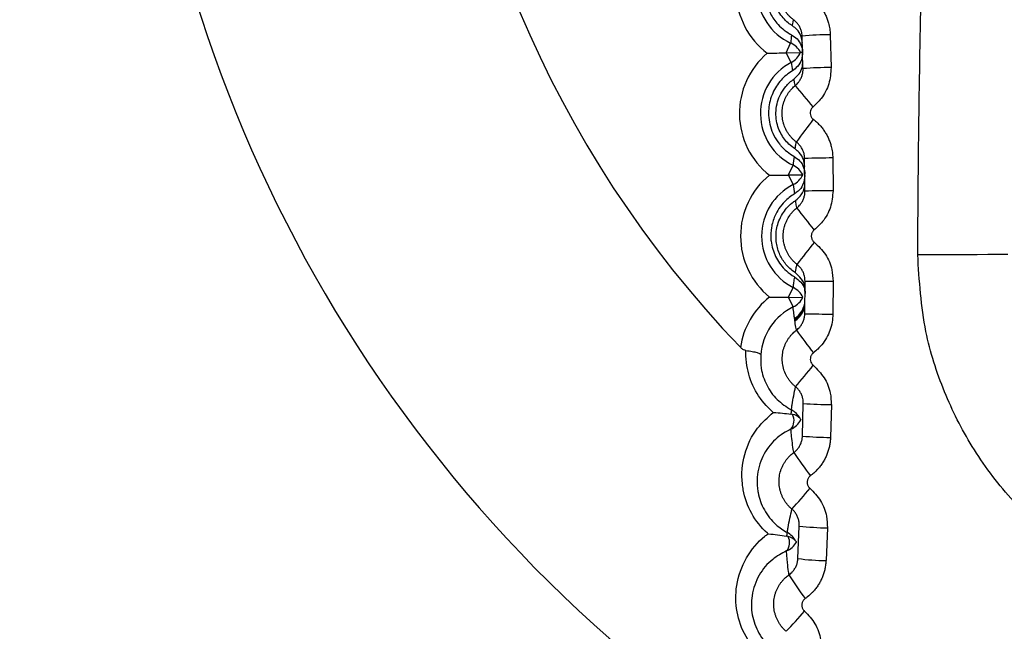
# Model space of a CAD drawing. Header units: millimetres. Extents: x -0.201 to 0.721, y -0.195 to 0.483.
# Tile 43 of 188: x 0.05698 to 0.06399, y 0.11603 to 0.12039. Entities that reach past the tile are written whole.
import ezdxf

# ---------------------------------------------------------------- set-up
doc = ezdxf.new("R2010")
doc.units = ezdxf.units.MM

msp = doc.modelspace()

# ---------------------------------------------------------------- linework, layer by layer
at = {"color": 7, "linetype": 'Continuous', "lineweight": 25}
for p, q in [((0.062751, 0.120279), (0.062757, 0.120046)), ((0.062437, 0.12015), (0.062469, 0.12022)), ((0.062557, 0.120038), (0.062551, 0.120269)), ((0.062437, 0.12015), (0.06254, 0.120153)), ((0.062473, 0.120082), (0.062437, 0.12015)), ((0.062571, 0.119165), (0.062569, 0.119397)), ((0.062769, 0.119401), (0.062771, 0.119167)), ((0.062453, 0.11928), (0.062486, 0.119349)), ((0.062453, 0.11928), (0.062555, 0.119281)), ((0.062488, 0.119211), (0.062453, 0.11928)), ((0.06257, 0.118292), (0.062572, 0.118524)), ((0.062772, 0.118523), (0.06277, 0.118289)), ((0.062453, 0.118409), (0.062488, 0.118478)), ((0.062453, 0.118409), (0.062556, 0.118408)), ((0.062487, 0.11834), (0.062453, 0.118409)), ((0.062553, 0.11742), (0.062559, 0.117652)), ((0.062759, 0.117644), (0.062753, 0.117411)), ((0.062482, 0.117574), (0.06247, 0.117576)), ((0.062537, 0.117545), (0.062541, 0.117536)), ((0.062521, 0.116548), (0.062531, 0.116779)), ((0.062452, 0.116705), (0.062439, 0.116707)), ((0.062731, 0.116766), (0.062721, 0.116533))]:
    msp.add_line(p, q, dxfattribs=at)
at = {"color": 7, "linetype": 'Continuous', "lineweight": 25, "flags": 128}
msp.add_lwpolyline([(0.064017, 0.118713), (0.063948, 0.118713), (0.063874, 0.118713), (0.063797, 0.118712), (0.063716, 0.118712), (0.063633, 0.118712), (0.063548, 0.118712), (0.063461, 0.118712), (0.063374, 0.118712)], dxfattribs=at)
at = {"color": 7, "linetype": 'Continuous', "lineweight": 25}
for centre, radius, start, end in [((0.067788, 0.123361), 0.0226414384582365, 349.799413, 105.42621), ((0.067783, 0.123487), 0.0147499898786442, 110.461736, 246.661528), ((0.067783, 0.123487), 0.0144499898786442, 110.461736, 246.146446), ((0.067783, 0.123487), 0.0100000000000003, 127.879282, 234.552463), ((0.067783, 0.123487), 0.0078554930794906, 141.184283, 223.775642), ((0.062641, 0.120593), 0.0005606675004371, 131.294141, 232.775708), ((0.062641, 0.120593), 0.0004106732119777, 118.802994, 245.266855), ((0.065, 0.120009), 0.0025392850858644, 173.897877, 175.23524), ((0.062773, 0.117806), 0.0024733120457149, 90.508659, 95.14658), ((0.062407, 0.120084), 0.000149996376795, 27.458596, 65.269284), ((0.062665, 0.119719), 0.0005606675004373, 130.294141, 231.775708), ((0.062403, 0.120215), 0.000149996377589, 297.800565, 335.611253), ((0.062665, 0.119719), 0.0004106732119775, 117.802994, 244.266855), ((0.064958, 0.120424), 0.0025080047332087, 187.827637, 189.205898), ((0.062779, 0.117135), 0.0029106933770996, 90.417455, 94.357267), ((0.058027, 0.116074), 0.0058995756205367, 38.732513, 40.654571), ((0.068106, 0.115469), 0.0069056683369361, 142.456003, 144.131763), ((0.064991, 0.119096), 0.0025177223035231, 172.778267, 174.237871), ((0.062786, 0.113685), 0.0057162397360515, 90.166608, 92.171608), ((0.062421, 0.119214), 0.0001499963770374, 26.458596, 64.269283), ((0.062673, 0.118845), 0.0005606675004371, 129.294141, 230.775708), ((0.06242, 0.119345), 0.0001499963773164, 296.800565, 334.611253), ((0.062673, 0.118845), 0.0004106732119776, 116.802994, 243.266855), ((0.064905, 0.1195), 0.002434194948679, 186.808093, 188.375209), ((0.062783, 0.110376), 0.0087916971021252, 90.07613, 91.379608), ((0.030469, 0.093631), 0.0408996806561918, 38.137747, 38.417461), ((0.134567, 0.062265), 0.0914882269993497, 141.83286, 141.958193), ((0.062826, 0.136572), 0.0180492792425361, 269.191704, 269.82659), ((0.062421, 0.118344), 0.0001499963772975, 25.458595, 63.269283), ((0.062666, 0.11797), 0.0005606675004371, 128.294141, 171.599304), ((0.062422, 0.118475), 0.0001499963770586, 295.800565, 333.611253), ((0.062421, 0.118388), 0.000149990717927, 300.372954, 359.509465), ((0.062666, 0.11797), 0.0004106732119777, 115.802994, 176.032632), ((0.062422, 0.118385), 0.0001499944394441, 300.404831, 352.414475), ((0.062421, 0.11837), 0.0001499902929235, 301.472132, 359.489329), ((0.062423, 0.118376), 0.0001499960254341, 300.869585, 349.328213), ((0.062809, 0.126862), 0.0085733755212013, 268.399468, 269.736178), ((0.069772, 0.123496), 0.0090029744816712, 216.236308, 217.518695), ((0.056745, 0.12265), 0.0075474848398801, 319.728417, 321.234201), ((0.06279, 0.121148), 0.0035035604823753, 266.213236, 269.485782), ((0.062434, 0.117597), 4.13865893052e-05, 330.0786, 12.728733), ((0.062398, 0.11753), 9.53219328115e-05, 320.360648, 27.341499), ((0.062405, 0.117473), 0.0001499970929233, 28.402123, 62.305823), ((0.06247, 0.117486), 8.90499280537e-05, 41.35554, 81.975243), ((0.062408, 0.117605), 0.0001499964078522, 294.78446, 332.45939), ((0.062783, 0.120298), 0.0028876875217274, 265.42322, 269.394775), ((0.065986, 0.11967), 0.0042205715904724, 214.112968, 216.874268), ((0.059896, 0.119271), 0.0035055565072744, 317.444553, 320.658788), ((0.06276, 0.118712), 0.0019461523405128, 263.242553, 269.141381), ((0.062401, 0.11673), 4.43101570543e-05, 328.954726, 2.601927), ((0.062367, 0.116662), 9.50268916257e-05, 320.375205, 26.577072), ((0.062374, 0.116601), 0.0001499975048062, 29.502296, 61.445518), ((0.062435, 0.116615), 9.06762590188e-05, 40.573587, 79.682476), ((0.06238, 0.116739), 0.0001499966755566, 293.646895, 330.14666), ((0.06275, 0.118275), 0.001742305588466, 262.457179, 269.049137), ((0.064858, 0.117935), 0.0028322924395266, 212.049008, 216.20354), ((0.060852, 0.117608), 0.0022367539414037, 315.109044, 320.105189)]:
    msp.add_arc(centre, radius, start, end, dxfattribs=at)
for points, knots in [([(0.0619405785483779, 0.1086052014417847), (0.0617496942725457, 0.1086758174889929), (0.0607295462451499, 0.1090532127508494), (0.0589795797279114, 0.1100469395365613), (0.0568569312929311, 0.111692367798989), (0.0550327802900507, 0.11370572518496), (0.053582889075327, 0.1159718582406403), (0.0525247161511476, 0.1184736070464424), (0.0519068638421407, 0.1210941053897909), (0.0517363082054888, 0.1238061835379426), (0.0520211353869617, 0.1264842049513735), (0.0527584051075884, 0.1291004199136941), (0.0539143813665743, 0.1315329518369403), (0.0554761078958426, 0.1337592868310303), (0.0573397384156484, 0.135630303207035), (0.0594481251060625, 0.1371812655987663), (0.0609863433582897, 0.1378918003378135), (0.0617652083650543, 0.1382515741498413)], [0, 0, 0, 0, 0.0160649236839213, 0.0858562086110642, 0.1576705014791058, 0.227476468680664, 0.2993036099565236, 0.3691668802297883, 0.4410546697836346, 0.5109466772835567, 0.5828651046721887, 0.652760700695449, 0.7246833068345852, 0.7945788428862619, 0.8665040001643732, 0.9324053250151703, 1, 1, 1, 1]), ([(0.0627011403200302, 0.1376138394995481), (0.0623326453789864, 0.1374716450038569), (0.0615933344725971, 0.1371863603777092), (0.0601433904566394, 0.1364535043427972), (0.0583996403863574, 0.1352982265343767), (0.0565598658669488, 0.1335642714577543), (0.0550220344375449, 0.1315286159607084), (0.0538581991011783, 0.1292833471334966), (0.0530805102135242, 0.1268522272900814), (0.0527252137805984, 0.1243471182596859), (0.052796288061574, 0.1217943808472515), (0.053290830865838, 0.1193119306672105), (0.054203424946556, 0.1169263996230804), (0.0551843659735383, 0.1152684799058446), (0.0561414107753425, 0.1139905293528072), (0.0569694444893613, 0.1130384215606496), (0.0583345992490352, 0.1117717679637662), (0.0599681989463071, 0.1105740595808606), (0.0613349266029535, 0.1099711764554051), (0.0619399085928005, 0.1097043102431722)], [0, 0, 0, 0, 0.0329607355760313, 0.0661290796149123, 0.1354749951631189, 0.2068297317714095, 0.2762156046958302, 0.3476110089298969, 0.4170438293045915, 0.4884882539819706, 0.5579544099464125, 0.6294346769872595, 0.6989064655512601, 0.770394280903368, 0.7894444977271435, 0.8322561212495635, 0.87552544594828, 0.9449013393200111, 1, 1, 1, 1]), ([(0.0633741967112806, 0.1187119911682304), (0.0633790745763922, 0.1193492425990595), (0.0633888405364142, 0.1206250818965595), (0.0634618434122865, 0.1222184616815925), (0.063546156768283, 0.1234927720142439), (0.0636241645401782, 0.1244487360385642), (0.063716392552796, 0.1254037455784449), (0.0638527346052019, 0.1266241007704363), (0.0640500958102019, 0.1281070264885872), (0.0643310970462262, 0.1298465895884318), (0.0646557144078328, 0.1315769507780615), (0.0649104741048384, 0.1327181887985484), (0.0650379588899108, 0.1332892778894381)], [0, 0, 0, 0, 0.129236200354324, 0.2587434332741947, 0.3236110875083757, 0.388651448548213, 0.4537163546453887, 0.5188302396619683, 0.6387746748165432, 0.7589219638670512, 0.8793616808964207, 1, 1, 1, 1]), ([(0.062452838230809, 0.1208960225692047), (0.0624406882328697, 0.120887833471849), (0.062412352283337, 0.1208687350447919), (0.0623733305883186, 0.1208308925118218), (0.0623378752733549, 0.12078372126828), (0.0623106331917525, 0.1207308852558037), (0.0622925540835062, 0.1206746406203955), (0.0622839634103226, 0.1206156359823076), (0.0622852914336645, 0.1205558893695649), (0.062296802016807, 0.120496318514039), (0.0623221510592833, 0.1204292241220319), (0.0623613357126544, 0.1203691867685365), (0.062411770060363, 0.1203195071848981), (0.0624483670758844, 0.1202935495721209), (0.0624705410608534, 0.1202814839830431), (0.0624749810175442, 0.120279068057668)], [0, 0, 0, 0, 0.0575401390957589, 0.1341938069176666, 0.2130381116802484, 0.2903145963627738, 0.3697480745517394, 0.4486146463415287, 0.529633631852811, 0.6110111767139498, 0.6946303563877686, 0.8212147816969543, 0.8994592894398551, 0.9798684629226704, 1, 1, 1, 1]), ([(0.0624826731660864, 0.1203412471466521), (0.0624723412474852, 0.1203483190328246), (0.0624479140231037, 0.1203650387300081), (0.0624145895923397, 0.120398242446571), (0.062384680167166, 0.1204397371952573), (0.0623622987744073, 0.1204860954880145), (0.0623481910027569, 0.120535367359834), (0.0623426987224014, 0.1205872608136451), (0.0623463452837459, 0.1206391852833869), (0.0623591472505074, 0.1206902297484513), (0.0623802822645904, 0.1207374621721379), (0.0624094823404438, 0.1207804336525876), (0.0624388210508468, 0.1208112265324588), (0.0624590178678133, 0.1208268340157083), (0.0624654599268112, 0.1208318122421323)], [0, 0, 0, 0, 0.0646141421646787, 0.152763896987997, 0.2435256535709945, 0.3316517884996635, 0.4222403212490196, 0.5119270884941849, 0.604274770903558, 0.6928029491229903, 0.7840519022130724, 0.8699804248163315, 0.9585284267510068, 1, 1, 1, 1]), ([(0.0624897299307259, 0.1203859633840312), (0.0624841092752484, 0.1203902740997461), (0.062472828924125, 0.1203989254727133), (0.0624572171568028, 0.1204137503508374), (0.0624426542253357, 0.1204299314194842), (0.0624295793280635, 0.1204472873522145), (0.0624142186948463, 0.120471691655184), (0.0624019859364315, 0.1204979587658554), (0.0623932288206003, 0.1205254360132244), (0.0623884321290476, 0.1205464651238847), (0.0623854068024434, 0.1205677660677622), (0.062384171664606, 0.1205895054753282), (0.0623847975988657, 0.1206112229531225), (0.0623872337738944, 0.1206326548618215), (0.0623914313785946, 0.1206537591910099), (0.0623974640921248, 0.1206746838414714), (0.0624052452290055, 0.1206949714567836), (0.0624146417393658, 0.1207143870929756), (0.0624255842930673, 0.1207329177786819), (0.0624382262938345, 0.1207506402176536), (0.0624543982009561, 0.1207699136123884), (0.0624676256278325, 0.1207818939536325), (0.0624754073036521, 0.1207889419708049)], [0, 0, 0, 0, 0.0457871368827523, 0.0918923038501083, 0.1390005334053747, 0.186455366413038, 0.2322362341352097, 0.3253535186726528, 0.3728013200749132, 0.4185864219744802, 0.4646894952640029, 0.5117954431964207, 0.5592479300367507, 0.6050383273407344, 0.6511468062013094, 0.6982585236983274, 0.7457169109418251, 0.7915070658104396, 0.8376153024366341, 0.8847267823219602, 0.932184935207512, 0.9999999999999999, 0.9999999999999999, 0.9999999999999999, 0.9999999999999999]), ([(0.0626076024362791, 0.1205522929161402), (0.0626152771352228, 0.1205463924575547), (0.0626306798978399, 0.1205345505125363), (0.0626519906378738, 0.1205142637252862), (0.062671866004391, 0.1204921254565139), (0.0626897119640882, 0.1204683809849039), (0.062705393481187, 0.1204434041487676), (0.0627189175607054, 0.1204172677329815), (0.0627303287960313, 0.1203897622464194), (0.062738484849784, 0.1203641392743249), (0.0627456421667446, 0.1203342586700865), (0.0627498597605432, 0.1203068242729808), (0.0627508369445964, 0.120286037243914), (0.0627511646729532, 0.1202790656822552)], [0, 0, 0, 0, 0.0908499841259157, 0.1823316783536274, 0.2758034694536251, 0.3699618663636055, 0.4608897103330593, 0.5524475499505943, 0.6459902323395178, 0.7402178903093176, 0.8046128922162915, 0.9344709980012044, 1, 1, 1, 1]), ([(0.0624826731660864, 0.1203412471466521), (0.0624829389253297, 0.1203431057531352), (0.0624842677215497, 0.1203523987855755), (0.0624859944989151, 0.1203636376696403), (0.062488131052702, 0.1203767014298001), (0.0624890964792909, 0.1203822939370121), (0.0624897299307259, 0.1203859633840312)], [0, 0, 0, 0, 0.1253564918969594, 0.6267824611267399, 0.7551184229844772, 1, 1, 1, 1]), ([(0.0625512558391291, 0.1202691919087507), (0.0625508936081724, 0.1202750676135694), (0.0625503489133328, 0.1202839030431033), (0.0625482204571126, 0.1202955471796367), (0.0625458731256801, 0.1203053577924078), (0.0625424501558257, 0.1203161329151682), (0.0625376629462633, 0.1203277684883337), (0.0625318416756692, 0.1203390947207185), (0.0625250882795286, 0.1203498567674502), (0.0625175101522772, 0.1203599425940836), (0.0625091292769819, 0.1203693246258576), (0.062499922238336, 0.1203781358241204), (0.0624931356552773, 0.1203833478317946), (0.0624897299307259, 0.1203859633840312)], [0, 0, 0, 0, 0.129104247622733, 0.1941369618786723, 0.2596301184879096, 0.3505387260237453, 0.4420782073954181, 0.535607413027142, 0.6298241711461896, 0.7207278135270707, 0.8122624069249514, 0.9057872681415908, 1, 1, 1, 1]), ([(0.0624749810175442, 0.120279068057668), (0.0624891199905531, 0.1202697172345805), (0.0625173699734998, 0.1202510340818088), (0.062544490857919, 0.1202081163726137), (0.0625535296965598, 0.1201741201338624), (0.0625545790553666, 0.1201555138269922), (0.0625546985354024, 0.1201533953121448)], [0, 0, 0, 0, 0.3140961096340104, 0.6275710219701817, 0.9575952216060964, 1, 1, 1, 1]), ([(0.0625528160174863, 0.1202179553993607), (0.0625504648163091, 0.1202356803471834), (0.0625457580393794, 0.1202711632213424), (0.0625185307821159, 0.1203144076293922), (0.0624930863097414, 0.1203334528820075), (0.0624826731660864, 0.1203412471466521)], [0, 0, 0, 0, 0.3709319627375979, 0.7425540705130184, 1, 1, 1, 1]), ([(0.0623020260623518, 0.1201466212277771), (0.062302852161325, 0.1201466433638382), (0.0623483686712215, 0.1201478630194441), (0.0623931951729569, 0.1201490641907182), (0.062437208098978, 0.1201502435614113)], [0, 0, 0, 0, 0.0181494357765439, 1, 1, 1, 1]), ([(0.0625546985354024, 0.1201533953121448), (0.0625530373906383, 0.1201357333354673), (0.0625496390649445, 0.1200996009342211), (0.0625229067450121, 0.1200530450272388), (0.0624946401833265, 0.1200319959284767), (0.0624819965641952, 0.1200225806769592)], [0, 0, 0, 0, 0.3457676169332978, 0.7073621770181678, 1, 1, 1, 1]), ([(0.0625546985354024, 0.1201533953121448), (0.0625546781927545, 0.120153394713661), (0.0625545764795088, 0.1201533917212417), (0.0625539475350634, 0.1201533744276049), (0.0625527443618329, 0.1201533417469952), (0.0625511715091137, 0.1201532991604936), (0.0625481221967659, 0.1201532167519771), (0.0625430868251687, 0.1201530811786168), (0.0625397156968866, 0.1201529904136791)], [0, 0, 0, 0, 0.0468293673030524, 0.2341468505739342, 0.3864186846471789, 0.4332480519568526, 0.6205655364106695, 1, 1, 1, 1]), ([(0.0624925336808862, 0.1199635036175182), (0.0625057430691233, 0.1199749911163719), (0.0625321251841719, 0.119997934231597), (0.0625532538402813, 0.1200431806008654), (0.0625552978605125, 0.1200745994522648), (0.062556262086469, 0.1200894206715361)], [0, 0, 0, 0, 0.3462941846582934, 0.691627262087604, 1, 1, 1, 1]), ([(0.0624819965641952, 0.1200225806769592), (0.0624819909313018, 0.1200225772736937), (0.0624667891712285, 0.1200133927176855), (0.0624376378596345, 0.119992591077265), (0.0623990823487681, 0.1199551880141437), (0.0623663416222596, 0.1199119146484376), (0.0623398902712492, 0.1198626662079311), (0.0623212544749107, 0.1198087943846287), (0.0623112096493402, 0.1197497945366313), (0.0623114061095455, 0.1196880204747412), (0.0623233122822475, 0.1196236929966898), (0.0623480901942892, 0.119559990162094), (0.0623779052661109, 0.1195135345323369), (0.0624103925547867, 0.1194755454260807), (0.0624429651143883, 0.1194448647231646), (0.062475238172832, 0.1194229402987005), (0.0624930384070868, 0.1194130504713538), (0.0624935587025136, 0.119412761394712)], [0, 0, 0, 0, 2.41555558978e-05, 0.0651897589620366, 0.1319887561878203, 0.2023719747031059, 0.2744035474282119, 0.3530841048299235, 0.433543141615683, 0.5229898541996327, 0.6145415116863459, 0.7137936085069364, 0.8158976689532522, 0.8473243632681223, 0.9216073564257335, 0.9977086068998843, 1, 1, 1, 1]), ([(0.0625023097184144, 0.1199175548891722), (0.0625045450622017, 0.1199194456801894), (0.0625112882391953, 0.119925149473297), (0.0625194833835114, 0.1199337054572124), (0.0625276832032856, 0.1199438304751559), (0.0625341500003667, 0.1199531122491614), (0.062540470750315, 0.1199640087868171), (0.0625459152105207, 0.1199755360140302), (0.0625503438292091, 0.1199874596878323), (0.0625537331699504, 0.1199996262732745), (0.0625560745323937, 0.1200120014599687), (0.0625574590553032, 0.1200246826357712), (0.0625574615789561, 0.1200332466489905), (0.062557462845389, 0.1200375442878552)], [0, 0, 0, 0, 0.0642072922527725, 0.1936888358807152, 0.2590287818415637, 0.3499881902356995, 0.4415793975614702, 0.5351616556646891, 0.6294311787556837, 0.7204354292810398, 0.8120701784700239, 0.9056920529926, 0.9999999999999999, 0.9999999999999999, 0.9999999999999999, 0.9999999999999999]), ([(0.0627573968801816, 0.120045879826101), (0.0627544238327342, 0.1200064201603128), (0.0627484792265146, 0.1199275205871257), (0.062697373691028, 0.1198302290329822), (0.0626487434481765, 0.1197842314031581), (0.0626287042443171, 0.1197652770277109)], [0, 0, 0, 0, 0.3703649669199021, 0.7405444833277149, 1, 1, 1, 1]), ([(0.062500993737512, 0.1194653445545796), (0.0624858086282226, 0.1194764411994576), (0.0624572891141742, 0.1194972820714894), (0.0624244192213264, 0.1195350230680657), (0.0623974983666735, 0.1195767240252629), (0.0623770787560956, 0.1196248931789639), (0.0623647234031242, 0.1196800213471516), (0.0623629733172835, 0.119739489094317), (0.0623736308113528, 0.1197998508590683), (0.0623968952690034, 0.1198582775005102), (0.0624275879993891, 0.1199041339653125), (0.0624606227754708, 0.1199392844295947), (0.0624818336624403, 0.1199553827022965), (0.0624925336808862, 0.1199635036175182)], [0, 0, 0, 0, 0.0924526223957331, 0.1736374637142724, 0.2564971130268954, 0.3530830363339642, 0.4519580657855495, 0.5583898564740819, 0.6681408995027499, 0.7699746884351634, 0.8757261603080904, 0.9373089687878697, 1, 1, 1, 1]), ([(0.0625023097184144, 0.1199175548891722), (0.0625020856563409, 0.1199185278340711), (0.0625003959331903, 0.119925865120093), (0.0624970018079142, 0.1199412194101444), (0.0624941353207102, 0.1199555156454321), (0.0624925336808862, 0.1199635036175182)], [0, 0, 0, 0, 0.0631935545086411, 0.4765626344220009, 1, 1, 1, 1]), ([(0.0625095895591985, 0.1195146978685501), (0.062504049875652, 0.1195191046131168), (0.0624929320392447, 0.1195279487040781), (0.0624775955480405, 0.1195430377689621), (0.0624633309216, 0.1195594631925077), (0.0624505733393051, 0.1195770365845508), (0.0624356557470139, 0.1196016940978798), (0.0624238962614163, 0.1196281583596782), (0.0624156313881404, 0.11965576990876), (0.062411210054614, 0.11967686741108), (0.0624085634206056, 0.1196982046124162), (0.0624077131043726, 0.1197199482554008), (0.062408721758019, 0.1197416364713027), (0.0624115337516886, 0.1197630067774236), (0.0624160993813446, 0.1197840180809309), (0.0624224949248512, 0.1198048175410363), (0.0624306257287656, 0.119824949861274), (0.0624403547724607, 0.1198441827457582), (0.0624516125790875, 0.1198625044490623), (0.0624645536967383, 0.1198799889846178), (0.0624810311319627, 0.1198989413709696), (0.0624944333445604, 0.1199106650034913), (0.0625023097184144, 0.1199175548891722)], [0, 0, 0, 0, 0.045796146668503, 0.0919103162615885, 0.1390275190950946, 0.1864913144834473, 0.232285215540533, 0.3254289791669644, 0.372890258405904, 0.4186847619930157, 0.4647972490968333, 0.5119126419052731, 0.5593745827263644, 0.6051700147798, 0.6512834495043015, 0.6983998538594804, 0.7458628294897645, 0.7916576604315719, 0.8377704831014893, 0.8848862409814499, 0.9323485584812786, 1, 1, 1, 1]), ([(0.0626287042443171, 0.1197652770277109), (0.0626269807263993, 0.1197637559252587), (0.0626205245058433, 0.1197580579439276), (0.0626120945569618, 0.1197453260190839), (0.0626071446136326, 0.1197266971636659), (0.0626087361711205, 0.1197075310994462), (0.062616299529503, 0.1196895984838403), (0.0626256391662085, 0.1196809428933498), (0.0626303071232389, 0.1196766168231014)], [0, 0, 0, 0, 0.0678741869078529, 0.2542536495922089, 0.4407560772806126, 0.6272784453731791, 0.8137135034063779, 1, 1, 1, 1]), ([(0.0626303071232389, 0.1196766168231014), (0.0626378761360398, 0.1196705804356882), (0.0626530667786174, 0.1196584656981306), (0.0626740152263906, 0.1196378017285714), (0.062693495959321, 0.1196153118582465), (0.062710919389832, 0.1195912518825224), (0.0627261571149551, 0.1195659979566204), (0.0627392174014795, 0.1195396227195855), (0.0627501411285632, 0.1195119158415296), (0.0627578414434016, 0.1194861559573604), (0.0627644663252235, 0.1194561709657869), (0.0627681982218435, 0.1194286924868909), (0.0627688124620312, 0.1194079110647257), (0.0627690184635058, 0.1194009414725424)], [0, 0, 0, 0, 0.0908761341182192, 0.1823840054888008, 0.2758821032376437, 0.3700668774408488, 0.461019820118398, 0.5526028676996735, 0.646171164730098, 0.7404246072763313, 0.8047695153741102, 0.9345243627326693, 1, 1, 1, 1]), ([(0.062500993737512, 0.1194653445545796), (0.0625012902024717, 0.1194672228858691), (0.0625027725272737, 0.1194766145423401), (0.0625045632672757, 0.1194872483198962), (0.0625071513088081, 0.1195018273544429), (0.0625084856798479, 0.1195088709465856), (0.0625095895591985, 0.1195146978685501)], [0, 0, 0, 0, 0.114810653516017, 0.5740532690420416, 0.6476288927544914, 1, 1, 1, 1]), ([(0.0625690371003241, 0.1193968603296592), (0.0625687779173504, 0.1194027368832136), (0.062568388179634, 0.1194115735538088), (0.0625664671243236, 0.1194232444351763), (0.0625642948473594, 0.1194330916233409), (0.0625610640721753, 0.119443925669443), (0.0625564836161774, 0.1194556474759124), (0.0625508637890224, 0.119467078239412), (0.0625443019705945, 0.1194779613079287), (0.0625369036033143, 0.1194881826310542), (0.0625286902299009, 0.1194977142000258), (0.0625196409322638, 0.1195066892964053), (0.0625129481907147, 0.1195120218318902), (0.0625095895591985, 0.1195146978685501)], [0, 0, 0, 0, 0.1290042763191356, 0.1939858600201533, 0.2594267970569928, 0.3503572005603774, 0.441919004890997, 0.535472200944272, 0.6297135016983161, 0.7206439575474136, 0.8122057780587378, 0.9057588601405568, 1, 1, 1, 1]), ([(0.0625697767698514, 0.1193396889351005), (0.0625677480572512, 0.1193575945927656), (0.0625638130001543, 0.1193923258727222), (0.062537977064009, 0.1194366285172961), (0.0625114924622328, 0.1194571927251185), (0.062500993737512, 0.1194653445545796)], [0, 0, 0, 0, 0.3911111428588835, 0.758631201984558, 0.9999999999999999, 0.9999999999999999, 0.9999999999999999, 0.9999999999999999]), ([(0.0624935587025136, 0.119412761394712), (0.0625076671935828, 0.1194028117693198), (0.0625392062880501, 0.119380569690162), (0.0625650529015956, 0.1193340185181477), (0.0625686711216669, 0.1193006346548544), (0.0625704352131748, 0.1192843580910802)], [0, 0, 0, 0, 0.2931740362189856, 0.6553814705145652, 1, 1, 1, 1]), ([(0.0623177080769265, 0.1192785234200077), (0.0623185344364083, 0.1192785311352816), (0.0623640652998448, 0.1192789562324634), (0.062408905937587, 0.1192793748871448), (0.0624529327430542, 0.1192797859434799)], [0, 0, 0, 0, 0.0181494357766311, 1, 1, 1, 1]), ([(0.0625705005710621, 0.1192773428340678), (0.0625675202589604, 0.1192536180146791), (0.0625624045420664, 0.1192128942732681), (0.0625306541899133, 0.1191688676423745), (0.062505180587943, 0.1191512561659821), (0.0624963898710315, 0.1191451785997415)], [0, 0, 0, 0, 0.477543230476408, 0.8197047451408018, 1, 1, 1, 1]), ([(0.0625038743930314, 0.1190984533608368), (0.0625188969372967, 0.1191112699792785), (0.0625530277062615, 0.1191403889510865), (0.0625692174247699, 0.1191860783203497), (0.0625705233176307, 0.1192154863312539), (0.0625708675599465, 0.1192232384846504)], [0, 0, 0, 0, 0.3666633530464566, 0.8330481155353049, 1, 1, 1, 1]), ([(0.0625139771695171, 0.1190459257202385), (0.0625162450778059, 0.1190477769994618), (0.0625230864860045, 0.1190533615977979), (0.0625314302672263, 0.1190617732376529), (0.0625398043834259, 0.1190717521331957), (0.0625464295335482, 0.1190809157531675), (0.0625529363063, 0.1190916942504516), (0.0625585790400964, 0.1191031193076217), (0.0625632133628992, 0.1191149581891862), (0.0625668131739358, 0.1191270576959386), (0.0625693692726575, 0.1191393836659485), (0.0625709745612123, 0.1191520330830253), (0.0625711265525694, 0.1191605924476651), (0.0625712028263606, 0.1191648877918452)], [0, 0, 0, 0, 0.064252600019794, 0.1938254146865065, 0.2592115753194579, 0.3501599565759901, 0.4417400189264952, 0.5353118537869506, 0.6295716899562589, 0.7205382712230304, 0.8121361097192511, 0.9057243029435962, 1, 1, 1, 1]), ([(0.0627711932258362, 0.119167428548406), (0.0627675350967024, 0.1191280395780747), (0.0627602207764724, 0.1190492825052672), (0.0627074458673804, 0.1189529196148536), (0.0626580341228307, 0.1189077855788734), (0.062637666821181, 0.1188891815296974)], [0, 0, 0, 0, 0.3703230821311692, 0.7404499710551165, 0.9999999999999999, 0.9999999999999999, 0.9999999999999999, 0.9999999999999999]), ([(0.0624963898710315, 0.1191451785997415), (0.0624837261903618, 0.1191369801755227), (0.0624581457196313, 0.1191204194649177), (0.06241988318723, 0.1190855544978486), (0.0623836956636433, 0.1190409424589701), (0.0623495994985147, 0.1189777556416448), (0.0623286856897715, 0.1189041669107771), (0.0623263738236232, 0.1188449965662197), (0.0623312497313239, 0.1187942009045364), (0.0623403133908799, 0.1187512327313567), (0.0623604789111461, 0.1186992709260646), (0.0623887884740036, 0.1186510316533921), (0.0624269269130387, 0.1186055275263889), (0.0624643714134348, 0.1185735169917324), (0.0624916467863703, 0.1185568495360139), (0.0624981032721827, 0.1185529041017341)], [0, 0, 0, 0, 0.0432963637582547, 0.0874580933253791, 0.1602818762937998, 0.2350967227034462, 0.3506232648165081, 0.4692342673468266, 0.4979966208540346, 0.5881433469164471, 0.6789576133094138, 0.7717291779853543, 0.8651499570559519, 0.9680789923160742, 1, 1, 1, 1]), ([(0.0625028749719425, 0.1185828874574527), (0.062498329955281, 0.1185860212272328), (0.062481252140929, 0.1185977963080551), (0.0624558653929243, 0.1186200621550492), (0.062419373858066, 0.1186613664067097), (0.062392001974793, 0.1187087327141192), (0.0623739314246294, 0.1187619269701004), (0.06236563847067, 0.1188062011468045), (0.0623638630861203, 0.1188532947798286), (0.0623696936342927, 0.1189023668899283), (0.0623842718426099, 0.118952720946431), (0.0624073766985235, 0.119000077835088), (0.0624392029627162, 0.1190436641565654), (0.0624714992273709, 0.1190757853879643), (0.0624958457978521, 0.1190928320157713), (0.0625038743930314, 0.1190984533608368)], [0, 0, 0, 0, 0.0268984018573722, 0.1010702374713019, 0.1757901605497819, 0.3281740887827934, 0.410453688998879, 0.493194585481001, 0.5776011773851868, 0.6627191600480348, 0.7452139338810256, 0.8289668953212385, 0.8966360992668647, 0.965914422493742, 1, 1, 1, 1]), ([(0.0625139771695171, 0.1190459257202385), (0.0625137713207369, 0.1190468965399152), (0.0625122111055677, 0.1190542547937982), (0.0625086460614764, 0.1190718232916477), (0.062505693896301, 0.1190882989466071), (0.0625038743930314, 0.1190984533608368)], [0, 0, 0, 0, 0.055100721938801, 0.4176317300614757, 1, 1, 1, 1]), ([(0.0625142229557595, 0.1186431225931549), (0.0625087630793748, 0.1186476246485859), (0.0624978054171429, 0.1186566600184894), (0.0624827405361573, 0.1186720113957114), (0.0624687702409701, 0.1186886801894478), (0.0624563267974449, 0.1187064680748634), (0.0624454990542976, 0.1187250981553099), (0.062436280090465, 0.1187445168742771), (0.0624286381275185, 0.1187648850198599), (0.0624227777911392, 0.1187857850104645), (0.062418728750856, 0.1188069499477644), (0.0624164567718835, 0.1188283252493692), (0.0624159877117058, 0.1188500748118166), (0.062417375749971, 0.1188717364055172), (0.0624205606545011, 0.1188930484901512), (0.0624254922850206, 0.1189139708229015), (0.0624322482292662, 0.1189346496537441), (0.0624407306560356, 0.1189546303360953), (0.0624541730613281, 0.1189801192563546), (0.0624708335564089, 0.1190037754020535), (0.0624924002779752, 0.1190276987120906), (0.0625059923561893, 0.1190391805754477), (0.0625139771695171, 0.1190459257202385)], [0, 0, 0, 0, 0.0457981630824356, 0.0919143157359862, 0.1390333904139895, 0.1864990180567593, 0.2322970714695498, 0.2784131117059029, 0.3255320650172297, 0.3729975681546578, 0.4187955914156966, 0.4649116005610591, 0.5120305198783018, 0.5594959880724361, 0.6052939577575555, 0.6514099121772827, 0.6985287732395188, 0.7459941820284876, 0.7917920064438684, 0.8849436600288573, 0.9324089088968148, 1, 1, 1, 1]), ([(0.062637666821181, 0.1188891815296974), (0.0626359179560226, 0.1188876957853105), (0.0626317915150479, 0.1188841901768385), (0.0626262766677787, 0.118877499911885), (0.0626214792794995, 0.1188693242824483), (0.0626181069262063, 0.1188603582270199), (0.0626162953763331, 0.1188510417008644), (0.0626160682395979, 0.1188414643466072), (0.0626174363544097, 0.1188320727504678), (0.0626203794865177, 0.1188229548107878), (0.0626247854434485, 0.1188145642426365), (0.0626305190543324, 0.1188068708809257), (0.0626352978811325, 0.1188027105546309), (0.0626377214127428, 0.1188006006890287)], [0, 0, 0, 0, 0.0675840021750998, 0.1594642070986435, 0.2540053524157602, 0.3459504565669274, 0.440550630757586, 0.5325136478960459, 0.6271294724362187, 0.7190556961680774, 0.8136370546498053, 0.9054879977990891, 1, 1, 1, 1]), ([(0.0626377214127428, 0.1188006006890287), (0.0626661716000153, 0.1187731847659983), (0.0627230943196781, 0.1187183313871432), (0.0627653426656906, 0.1186169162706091), (0.0627697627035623, 0.1185500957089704), (0.06277158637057, 0.11852252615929)], [0, 0, 0, 0, 0.369859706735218, 0.740009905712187, 1, 1, 1, 1]), ([(0.0660154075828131, 0.1160935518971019), (0.0658709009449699, 0.1161002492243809), (0.0655778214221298, 0.1161138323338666), (0.0651477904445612, 0.1162267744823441), (0.064733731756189, 0.1164078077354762), (0.0643562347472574, 0.1166583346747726), (0.0640242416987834, 0.1169724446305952), (0.0637553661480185, 0.1173329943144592), (0.0635537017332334, 0.1177347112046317), (0.0634059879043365, 0.1181939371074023), (0.0633854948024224, 0.1185278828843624), (0.0633741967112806, 0.1187119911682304)], [0, 0, 0, 0, 0.1049603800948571, 0.2128742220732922, 0.3210497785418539, 0.4324339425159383, 0.5405563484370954, 0.6519774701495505, 0.7576582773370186, 0.8663941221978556, 1, 1, 1, 1]), ([(0.0625028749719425, 0.1185828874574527), (0.0625032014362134, 0.1185848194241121), (0.0625048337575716, 0.1185944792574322), (0.0625083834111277, 0.1186144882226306), (0.0625121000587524, 0.1186327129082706), (0.0625142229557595, 0.1186431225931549)], [0, 0, 0, 0, 0.0968236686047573, 0.4841183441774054, 1, 1, 1, 1]), ([(0.0625715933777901, 0.1185242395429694), (0.0625714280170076, 0.1185301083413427), (0.0625710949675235, 0.1185419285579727), (0.0625675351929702, 0.1185617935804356), (0.0625605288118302, 0.1185835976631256), (0.0625487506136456, 0.1186059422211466), (0.0625334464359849, 0.118626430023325), (0.0625206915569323, 0.1186375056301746), (0.0625142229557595, 0.1186431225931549)], [0, 0, 0, 0, 0.1288582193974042, 0.259530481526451, 0.4420148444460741, 0.6297890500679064, 0.8122485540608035, 1, 1, 1, 1]), ([(0.0624880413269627, 0.1184778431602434), (0.0624882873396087, 0.1184798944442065), (0.0624897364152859, 0.1184919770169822), (0.0624928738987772, 0.1185169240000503), (0.0624962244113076, 0.1185399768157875), (0.0624981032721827, 0.1185529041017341)], [0, 0, 0, 0, 0.0824154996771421, 0.485447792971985, 1, 1, 1, 1]), ([(0.0624981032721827, 0.1185529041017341), (0.0625130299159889, 0.1185409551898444), (0.0625739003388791, 0.1184922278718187), (0.0625723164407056, 0.1184553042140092), (0.0625711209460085, 0.1184274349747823)], [0, 0, 0, 0, 0.2452199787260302, 1, 1, 1, 1]), ([(0.0625712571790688, 0.1184519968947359), (0.0625712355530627, 0.1184803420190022), (0.062571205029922, 0.1185203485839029), (0.0625182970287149, 0.1185687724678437), (0.0625028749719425, 0.1185828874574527)], [0, 0, 0, 0, 0.7085118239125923, 1, 1, 1, 1]), ([(0.0623182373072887, 0.1184102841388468), (0.0623190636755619, 0.1184102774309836), (0.0623645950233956, 0.1184099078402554), (0.0624094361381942, 0.1184095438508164), (0.0624534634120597, 0.1184091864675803)], [0, 0, 0, 0, 0.0181494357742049, 1, 1, 1, 1]), ([(0.0624966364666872, 0.1182583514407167), (0.0624963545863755, 0.1182604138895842), (0.0624949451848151, 0.1182707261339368), (0.0624914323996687, 0.1182980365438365), (0.0624887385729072, 0.1183230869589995), (0.0624869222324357, 0.1183399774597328)], [0, 0, 0, 0, 0.0753026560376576, 0.3765132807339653, 1, 1, 1, 1]), ([(0.0624978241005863, 0.1182559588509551), (0.0624974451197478, 0.1182565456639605), (0.0624969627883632, 0.1182572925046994), (0.06249669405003, 0.1182581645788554), (0.0624966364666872, 0.1182583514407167)], [0, 0, 0, 0, 0.7857270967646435, 1, 1, 1, 1]), ([(0.0624999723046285, 0.1182470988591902), (0.0624997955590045, 0.1182477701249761), (0.0624990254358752, 0.1182506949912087), (0.0624983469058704, 0.1182536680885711), (0.0624978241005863, 0.1182559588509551)], [0, 0, 0, 0, 0.2295030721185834, 1, 1, 1, 1]), ([(0.0624989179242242, 0.1182422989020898), (0.0624992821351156, 0.1182433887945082), (0.0624998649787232, 0.1182451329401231), (0.062499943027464, 0.1182465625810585), (0.0624999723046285, 0.1182470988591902)], [0, 0, 0, 0, 0.6248861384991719, 0.9999999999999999, 0.9999999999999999, 0.9999999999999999, 0.9999999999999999]), ([(0.0625104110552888, 0.1181743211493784), (0.062510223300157, 0.1181752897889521), (0.0625087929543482, 0.1181826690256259), (0.0625045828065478, 0.1182054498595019), (0.0625012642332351, 0.1182270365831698), (0.0624989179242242, 0.1182422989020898)], [0, 0, 0, 0, 0.0423920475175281, 0.3229487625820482, 1, 1, 1, 1]), ([(0.0625104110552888, 0.1181743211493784), (0.0625127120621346, 0.1181761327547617), (0.0625196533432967, 0.1181815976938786), (0.0625281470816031, 0.1181898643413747), (0.062536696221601, 0.1181996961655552), (0.0625434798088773, 0.1182087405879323), (0.0625501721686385, 0.118219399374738), (0.0625560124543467, 0.1182307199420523), (0.0625608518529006, 0.1182424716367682), (0.0625646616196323, 0.1182545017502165), (0.0625674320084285, 0.118266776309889), (0.0625692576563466, 0.1182793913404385), (0.0625695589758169, 0.1182879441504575), (0.0625697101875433, 0.1182922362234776)], [0, 0, 0, 0, 0.0642953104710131, 0.1939550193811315, 0.2593855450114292, 0.350319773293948, 0.4418854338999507, 0.5354425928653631, 0.6296878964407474, 0.7206245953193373, 0.8121927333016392, 0.9057523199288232, 1, 1, 1, 1]), ([(0.0627696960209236, 0.1182889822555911), (0.0627685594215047, 0.1182695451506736), (0.0627662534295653, 0.1182301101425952), (0.0627503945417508, 0.1181730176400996), (0.0627257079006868, 0.1181187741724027), (0.0626955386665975, 0.1180747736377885), (0.0626634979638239, 0.1180394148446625), (0.0626421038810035, 0.1180219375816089), (0.0626313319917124, 0.1180131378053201)], [0, 0, 0, 0, 0.1825842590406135, 0.3704364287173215, 0.5529152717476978, 0.7406697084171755, 0.8694275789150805, 1, 1, 1, 1]), ([(0.0625036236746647, 0.1177715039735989), (0.0624982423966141, 0.1177761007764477), (0.0624874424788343, 0.1177853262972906), (0.0624726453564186, 0.117800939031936), (0.062458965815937, 0.1178178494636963), (0.0624468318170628, 0.1178358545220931), (0.0624327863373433, 0.1178610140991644), (0.0624219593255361, 0.1178878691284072), (0.0624146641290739, 0.1179157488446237), (0.0624109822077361, 0.117936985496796), (0.0624090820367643, 0.1179584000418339), (0.0624089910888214, 0.1179801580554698), (0.0624107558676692, 0.1180017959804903), (0.0624143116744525, 0.1180230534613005), (0.0624196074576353, 0.118043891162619), (0.0624267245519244, 0.118064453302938), (0.0624355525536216, 0.1180842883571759), (0.0624459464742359, 0.1181031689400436), (0.0624578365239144, 0.1181210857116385), (0.0624713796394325, 0.1181381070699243), (0.0624885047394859, 0.1181564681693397), (0.0625023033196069, 0.1181677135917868), (0.0625104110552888, 0.1181743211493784)], [0, 0, 0, 0, 0.0457937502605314, 0.0919054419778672, 0.1390198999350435, 0.1864808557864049, 0.2322748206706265, 0.3254185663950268, 0.372879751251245, 0.4186760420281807, 0.4647903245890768, 0.5119075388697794, 0.5593713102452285, 0.6051696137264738, 0.6512859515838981, 0.698405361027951, 0.7458713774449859, 0.7916703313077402, 0.8377873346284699, 0.8849074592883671, 0.9323742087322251, 1, 1, 1, 1]), ([(0.062150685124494, 0.1180297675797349), (0.0621450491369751, 0.1180310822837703), (0.0621322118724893, 0.1180340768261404), (0.0621193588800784, 0.1180438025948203), (0.0621125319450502, 0.1180506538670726), (0.0621110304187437, 0.1180521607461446)], [0, 0, 0, 0, 0.3790759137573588, 0.8634330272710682, 1, 1, 1, 1]), ([(0.0623453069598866, 0.1175888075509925), (0.0623329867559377, 0.1175998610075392), (0.0622779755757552, 0.1176492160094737), (0.062200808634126, 0.1177590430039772), (0.0621569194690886, 0.11789714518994), (0.0621496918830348, 0.1179882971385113), (0.0621505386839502, 0.1180236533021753), (0.062150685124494, 0.1180297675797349)], [0, 0, 0, 0, 0.0979782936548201, 0.4374847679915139, 0.779305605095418, 0.9618344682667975, 1, 1, 1, 1]), ([(0.062150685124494, 0.1180297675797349), (0.0621661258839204, 0.1180276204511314), (0.0621970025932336, 0.1180233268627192), (0.0622318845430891, 0.1180147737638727), (0.0622514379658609, 0.118006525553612), (0.0622559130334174, 0.1180011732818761), (0.0622559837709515, 0.1179988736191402), (0.0622559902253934, 0.117998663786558)], [0, 0, 0, 0, 0.2601608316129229, 0.5202406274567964, 0.7826731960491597, 0.9801700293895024, 1, 1, 1, 1]), ([(0.0622559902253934, 0.117998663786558), (0.0622557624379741, 0.1179668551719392), (0.0622552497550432, 0.1178952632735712), (0.0622926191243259, 0.1177831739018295), (0.0623667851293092, 0.1176752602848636), (0.0624385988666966, 0.1176290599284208), (0.0624744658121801, 0.1176059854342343)], [0, 0, 0, 0, 0.2128038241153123, 0.4789592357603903, 0.7397692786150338, 1, 1, 1, 1]), ([(0.0626313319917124, 0.1180131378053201), (0.0626295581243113, 0.1180116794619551), (0.0626229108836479, 0.1180062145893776), (0.0626140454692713, 0.1179937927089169), (0.0626084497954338, 0.1179753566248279), (0.0626093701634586, 0.1179561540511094), (0.0626162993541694, 0.1179379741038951), (0.062625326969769, 0.1179289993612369), (0.0626298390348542, 0.1179245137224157)], [0, 0, 0, 0, 0.0678345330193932, 0.254197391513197, 0.4406929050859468, 0.6272252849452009, 0.8136846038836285, 1, 1, 1, 1]), ([(0.0626298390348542, 0.1179245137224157), (0.0626578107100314, 0.1178966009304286), (0.0627137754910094, 0.1178407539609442), (0.0627542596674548, 0.117738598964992), (0.0627575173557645, 0.1176716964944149), (0.0627588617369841, 0.1176440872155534)], [0, 0, 0, 0, 0.3698289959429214, 0.739941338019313, 1, 1, 1, 1]), ([(0.0624744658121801, 0.1176059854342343), (0.0624747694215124, 0.1176081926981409), (0.062476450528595, 0.1176204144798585), (0.0624842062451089, 0.1176749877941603), (0.0624949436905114, 0.1177283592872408), (0.0625036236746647, 0.1177715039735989)], [0, 0, 0, 0, 0.0405219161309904, 0.2243728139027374, 1, 1, 1, 1]), ([(0.0625589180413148, 0.1176515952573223), (0.0625588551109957, 0.117657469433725), (0.0625587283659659, 0.1176693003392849), (0.0625555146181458, 0.1176892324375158), (0.0625488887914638, 0.1177111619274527), (0.0625375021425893, 0.1177337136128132), (0.0625225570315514, 0.1177544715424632), (0.0625099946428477, 0.1177657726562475), (0.0625036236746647, 0.1177715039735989)], [0, 0, 0, 0, 0.1289288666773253, 0.2596696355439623, 0.4421511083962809, 0.6299135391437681, 0.8123120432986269, 1, 1, 1, 1]), ([(0.0623080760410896, 0.1167239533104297), (0.0623066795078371, 0.116725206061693), (0.0622602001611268, 0.1167669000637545), (0.0621826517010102, 0.1168655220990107), (0.0621375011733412, 0.1169932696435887), (0.0621164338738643, 0.1171358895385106), (0.0621307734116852, 0.1172943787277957), (0.0622148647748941, 0.1174714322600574), (0.0623059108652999, 0.1175533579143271), (0.0623453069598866, 0.1175888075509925)], [0, 0, 0, 0, 0.0054032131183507, 0.179829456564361, 0.3542006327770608, 0.3980685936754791, 0.6131645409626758, 0.8326143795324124, 1, 1, 1, 1]), ([(0.0623453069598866, 0.1175888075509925), (0.0623460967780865, 0.1175887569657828), (0.0623900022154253, 0.1175859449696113), (0.0624303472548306, 0.1175810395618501), (0.0624699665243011, 0.1175762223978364)], [0, 0, 0, 0, 0.0179890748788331, 1, 1, 1, 1]), ([(0.0624710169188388, 0.1174692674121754), (0.0624529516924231, 0.1174600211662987), (0.062391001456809, 0.1174283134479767), (0.0623036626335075, 0.1173444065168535), (0.0622359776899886, 0.1172089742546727), (0.0622256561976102, 0.1170913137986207), (0.0622414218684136, 0.1169860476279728), (0.0622747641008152, 0.1168925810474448), (0.0623515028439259, 0.1167922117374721), (0.0624174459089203, 0.1167501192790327), (0.062445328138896, 0.1167323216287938)], [0, 0, 0, 0, 0.0707705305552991, 0.2426900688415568, 0.4219171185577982, 0.5949210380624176, 0.6297413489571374, 0.7665080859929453, 0.901274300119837, 1, 1, 1, 1]), ([(0.0624916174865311, 0.1173030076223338), (0.0624914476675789, 0.11730397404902), (0.0624901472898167, 0.1173113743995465), (0.0624854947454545, 0.1173394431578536), (0.0624814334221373, 0.1173692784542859), (0.0624772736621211, 0.1174045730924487), (0.0624743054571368, 0.1174321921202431), (0.0624721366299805, 0.1174566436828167), (0.0624710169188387, 0.1174692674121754)], [0, 0, 0, 0, 0.0171101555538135, 0.131019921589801, 0.4987087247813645, 0.5527903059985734, 0.7691168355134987, 1, 1, 1, 1]), ([(0.0624916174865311, 0.1173030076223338), (0.0624939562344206, 0.1173047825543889), (0.0625009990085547, 0.1173101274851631), (0.0625096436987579, 0.1173182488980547), (0.0625183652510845, 0.1173279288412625), (0.0625253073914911, 0.1173368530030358), (0.0625321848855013, 0.1173473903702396), (0.0625382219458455, 0.11735860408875), (0.062543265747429, 0.1173702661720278), (0.0625472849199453, 0.1173822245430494), (0.0625502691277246, 0.1173944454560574), (0.0625523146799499, 0.1174070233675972), (0.0625527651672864, 0.1174155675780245), (0.0625529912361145, 0.1174198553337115)], [0, 0, 0, 0, 0.0644488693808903, 0.1940777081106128, 0.2595508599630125, 0.3504668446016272, 0.4420139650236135, 0.5355515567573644, 0.6297769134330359, 0.720692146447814, 0.8122384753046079, 0.905775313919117, 1, 1, 1, 1]), ([(0.0627529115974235, 0.1174108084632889), (0.0627524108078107, 0.1174011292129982), (0.0627514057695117, 0.117381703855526), (0.0627468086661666, 0.1173526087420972), (0.0627398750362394, 0.1173236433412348), (0.0627304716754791, 0.117295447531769), (0.0627188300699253, 0.1172683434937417), (0.0627050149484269, 0.117242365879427), (0.0626888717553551, 0.1172173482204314), (0.0626724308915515, 0.1171960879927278), (0.0626519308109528, 0.1171732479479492), (0.0626317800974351, 0.1171542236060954), (0.0626152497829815, 0.1171416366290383), (0.0626097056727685, 0.1171374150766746)], [0, 0, 0, 0, 0.0909724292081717, 0.1825732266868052, 0.2761560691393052, 0.3704240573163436, 0.4613414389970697, 0.5528876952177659, 0.6464189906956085, 0.7406370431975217, 0.8049258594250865, 0.9345739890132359, 1, 1, 1, 1]), ([(0.0624777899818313, 0.1169001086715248), (0.0624724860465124, 0.1169047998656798), (0.062461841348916, 0.1169142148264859), (0.0624473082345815, 0.1169300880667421), (0.0624339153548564, 0.1169472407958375), (0.0624220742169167, 0.1169654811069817), (0.0624118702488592, 0.1169845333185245), (0.0624033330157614, 0.1170042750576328), (0.0623964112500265, 0.117024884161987), (0.0623912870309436, 0.1170459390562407), (0.0623868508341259, 0.1170744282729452), (0.0623860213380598, 0.1171033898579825), (0.0623888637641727, 0.1171320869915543), (0.0623927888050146, 0.1171532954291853), (0.0623984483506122, 0.1171740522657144), (0.0624059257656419, 0.1171945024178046), (0.0624151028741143, 0.1172141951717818), (0.0624258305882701, 0.1172329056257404), (0.062438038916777, 0.1172506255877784), (0.062451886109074, 0.1172674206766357), (0.0624693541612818, 0.1172855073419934), (0.0624833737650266, 0.117296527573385), (0.0624916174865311, 0.1173030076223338)], [0, 0, 0, 0, 0.0457834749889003, 0.0918848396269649, 0.1389888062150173, 0.1864392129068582, 0.2323874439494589, 0.2786570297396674, 0.3254243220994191, 0.3728733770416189, 0.4186633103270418, 0.5117993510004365, 0.5592568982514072, 0.6050536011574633, 0.6511684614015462, 0.6982868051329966, 0.7457519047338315, 0.791549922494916, 0.8376661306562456, 0.8847859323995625, 0.9322525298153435, 1, 1, 1, 1]), ([(0.0626097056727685, 0.1171374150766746), (0.062607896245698, 0.1171359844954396), (0.0626036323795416, 0.1171326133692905), (0.0625978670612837, 0.1171260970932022), (0.0625927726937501, 0.1171180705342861), (0.0625890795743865, 0.1171092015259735), (0.0625869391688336, 0.1170999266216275), (0.0625863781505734, 0.1170903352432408), (0.0625874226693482, 0.1170808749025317), (0.0625900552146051, 0.117071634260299), (0.0625941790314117, 0.1170630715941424), (0.0625996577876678, 0.1170551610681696), (0.0626043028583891, 0.1170508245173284), (0.0626066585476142, 0.1170486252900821)], [0, 0, 0, 0, 0.0677207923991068, 0.1595822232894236, 0.2541061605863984, 0.3460430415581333, 0.4406358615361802, 0.5325895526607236, 0.6271953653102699, 0.719104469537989, 0.8136667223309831, 0.905503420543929, 1, 1, 1, 1]), ([(0.0626066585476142, 0.1170486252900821), (0.0626341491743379, 0.1170202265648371), (0.0626891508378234, 0.1169634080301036), (0.06272787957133, 0.1168605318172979), (0.0627299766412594, 0.1167935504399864), (0.0627308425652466, 0.1167658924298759)], [0, 0, 0, 0, 0.3697387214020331, 0.739751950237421, 1, 1, 1, 1]), ([(0.062445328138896, 0.1167323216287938), (0.0624456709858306, 0.1167345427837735), (0.0624475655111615, 0.116746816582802), (0.0624563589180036, 0.116802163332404), (0.0624681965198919, 0.1168562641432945), (0.0624777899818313, 0.1169001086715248)], [0, 0, 0, 0, 0.040203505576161, 0.2221590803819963, 1, 1, 1, 1]), ([(0.0625310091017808, 0.1167791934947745), (0.0625310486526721, 0.1167850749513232), (0.062531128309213, 0.1167969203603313), (0.0625282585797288, 0.1168169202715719), (0.0625220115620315, 0.1168389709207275), (0.0625110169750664, 0.1168617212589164), (0.0624964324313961, 0.1168827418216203), (0.0624840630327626, 0.116894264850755), (0.0624777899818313, 0.1169001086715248)], [0, 0, 0, 0, 0.1290734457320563, 0.2599573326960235, 0.4424168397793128, 0.6301414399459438, 0.812428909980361, 1, 1, 1, 1]), ([(0.062255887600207, 0.115859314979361), (0.0622386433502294, 0.1158768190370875), (0.0621762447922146, 0.1159401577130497), (0.0621017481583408, 0.1160760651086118), (0.0620741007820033, 0.1162315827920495), (0.0620855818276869, 0.1163950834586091), (0.062143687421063, 0.1165574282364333), (0.0622396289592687, 0.1166713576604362), (0.0623005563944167, 0.1167181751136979), (0.0623080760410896, 0.1167239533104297)], [0, 0, 0, 0, 0.0706373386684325, 0.2556021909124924, 0.4404655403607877, 0.5376127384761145, 0.7578276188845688, 0.9701111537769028, 1, 1, 1, 1]), ([(0.0623080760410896, 0.1167239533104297), (0.0623088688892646, 0.11672388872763), (0.0623550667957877, 0.1167201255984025), (0.0623974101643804, 0.1167137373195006), (0.0624390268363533, 0.1167074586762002)], [0, 0, 0, 0, 0.0171619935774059, 1, 1, 1, 1]), ([(0.0625041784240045, 0.1166744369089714), (0.0625065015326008, 0.1166701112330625), (0.062509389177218, 0.1166647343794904), (0.0625096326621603, 0.1166643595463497), (0.0625096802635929, 0.1166642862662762)], [0, 0, 0, 0, 0.8044994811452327, 1, 1, 1, 1]), ([(0.0624397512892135, 0.1166015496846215), (0.0624055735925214, 0.116583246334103), (0.062326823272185, 0.1165410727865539), (0.0622374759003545, 0.1164324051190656), (0.062194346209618, 0.116313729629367), (0.062186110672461, 0.1161933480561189), (0.0622060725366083, 0.1160788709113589), (0.0622750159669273, 0.1159557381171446), (0.0623513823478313, 0.1158879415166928), (0.0623954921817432, 0.1158622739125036), (0.0624008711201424, 0.1158591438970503)], [0, 0, 0, 0, 0.1322289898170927, 0.3046745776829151, 0.4826408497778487, 0.5602726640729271, 0.7059368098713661, 0.8488355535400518, 0.9815663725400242, 1, 1, 1, 1]), ([(0.0624576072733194, 0.1164322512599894), (0.0624574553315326, 0.116433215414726), (0.0624562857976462, 0.1164406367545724), (0.0624520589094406, 0.116469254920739), (0.0624484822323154, 0.1164996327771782), (0.062444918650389, 0.1165354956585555), (0.0624424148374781, 0.1165636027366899), (0.0624406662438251, 0.1165885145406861), (0.0624397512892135, 0.1166015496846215)], [0, 0, 0, 0, 0.0167445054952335, 0.128886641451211, 0.4988599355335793, 0.5522284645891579, 0.765702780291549, 1, 1, 1, 1]), ([(0.0624576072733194, 0.1164322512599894), (0.0624599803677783, 0.1164339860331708), (0.0624671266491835, 0.1164392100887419), (0.0624759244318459, 0.1164471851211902), (0.0624848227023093, 0.1164567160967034), (0.0624919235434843, 0.1164655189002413), (0.0624989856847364, 0.116475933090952), (0.0625052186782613, 0.1164870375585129), (0.062510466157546, 0.1164986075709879), (0.0625146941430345, 0.1165104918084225), (0.0625178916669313, 0.1165226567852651), (0.0625201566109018, 0.1165351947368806), (0.0625207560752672, 0.1165437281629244), (0.062521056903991, 0.1165480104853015)], [0, 0, 0, 0, 0.064486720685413, 0.1941938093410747, 0.2597082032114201, 0.3506009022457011, 0.4421244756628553, 0.5356369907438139, 0.6298364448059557, 0.7207390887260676, 0.8122720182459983, 0.9057926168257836, 1, 1, 1, 1]), ([(0.0627208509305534, 0.1165331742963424), (0.0627201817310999, 0.1165235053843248), (0.0627188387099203, 0.1165041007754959), (0.0627137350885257, 0.1164750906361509), (0.0627062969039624, 0.1164462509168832), (0.0626964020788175, 0.1164182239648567), (0.0626842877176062, 0.1163913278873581), (0.0626700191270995, 0.116365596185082), (0.0626534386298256, 0.116340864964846), (0.062636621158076, 0.1163198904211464), (0.0626157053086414, 0.1162973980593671), (0.0625951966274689, 0.1162787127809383), (0.0625784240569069, 0.116266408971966), (0.0625727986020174, 0.1162622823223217)], [0, 0, 0, 0, 0.0909488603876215, 0.1825259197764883, 0.2760845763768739, 0.3703282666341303, 0.4612199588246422, 0.5527404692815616, 0.6462460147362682, 0.7404383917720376, 0.8047749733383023, 0.9345222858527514, 0.9999999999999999, 0.9999999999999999, 0.9999999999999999, 0.9999999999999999]), ([(0.0624367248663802, 0.1160292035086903), (0.0624314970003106, 0.1160339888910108), (0.062421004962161, 0.1160435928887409), (0.0624067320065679, 0.1160597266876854), (0.0623936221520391, 0.1160771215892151), (0.0623820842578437, 0.1160955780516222), (0.062372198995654, 0.1161148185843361), (0.0623639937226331, 0.1161347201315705), (0.062357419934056, 0.1161554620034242), (0.0623526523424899, 0.116176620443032), (0.0623487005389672, 0.1162052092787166), (0.0623483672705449, 0.1162342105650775), (0.0623517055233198, 0.1162628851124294), (0.06235599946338, 0.1162840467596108), (0.0623620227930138, 0.1163047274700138), (0.062369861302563, 0.1163250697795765), (0.0623793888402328, 0.116344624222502), (0.0623904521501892, 0.116363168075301), (0.0624029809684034, 0.1163806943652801), (0.0624171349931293, 0.1163972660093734), (0.062434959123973, 0.1164150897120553), (0.0624492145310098, 0.1164258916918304), (0.0624576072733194, 0.1164322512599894)], [0, 0, 0, 0, 0.0457679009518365, 0.0918536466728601, 0.1389418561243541, 0.1863764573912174, 0.2323060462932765, 0.2785568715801, 0.3253052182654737, 0.3727350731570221, 0.4185146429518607, 0.5116302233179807, 0.5590777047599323, 0.6048711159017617, 0.650982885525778, 0.698098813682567, 0.7455617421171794, 0.7913565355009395, 0.837469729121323, 0.8845872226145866, 0.9320517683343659, 0.9999999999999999, 0.9999999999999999, 0.9999999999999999, 0.9999999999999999]), ([(0.0625727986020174, 0.1162622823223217), (0.0625709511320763, 0.1162608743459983), (0.0625666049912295, 0.1162575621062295), (0.0625606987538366, 0.1162511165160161), (0.0625554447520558, 0.1162431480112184), (0.0625515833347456, 0.1162343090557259), (0.0625492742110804, 0.1162250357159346), (0.0625485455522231, 0.116215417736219), (0.0625494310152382, 0.1162059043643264), (0.0625519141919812, 0.1161965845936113), (0.0625559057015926, 0.1161879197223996), (0.0625612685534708, 0.1161798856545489), (0.0625658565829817, 0.1161754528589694), (0.0625681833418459, 0.1161732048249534)], [0, 0, 0, 0, 0.0679066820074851, 0.1597492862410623, 0.2542559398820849, 0.3461856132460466, 0.4407720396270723, 0.5327127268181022, 0.6273046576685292, 0.7191863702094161, 0.8137190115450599, 0.9055300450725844, 1, 1, 1, 1]), ([(0.0625681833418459, 0.1161732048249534), (0.0625951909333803, 0.1161443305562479), (0.062649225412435, 0.116086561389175), (0.0626862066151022, 0.1159829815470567), (0.0626871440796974, 0.1159159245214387), (0.0626875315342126, 0.1158882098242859)], [0, 0, 0, 0, 0.3695945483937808, 0.739453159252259, 1, 1, 1, 1])]:
    msp.add_open_spline(points, degree=3, knots=knots, dxfattribs=at)

doc.saveas('drawing.dxf')
